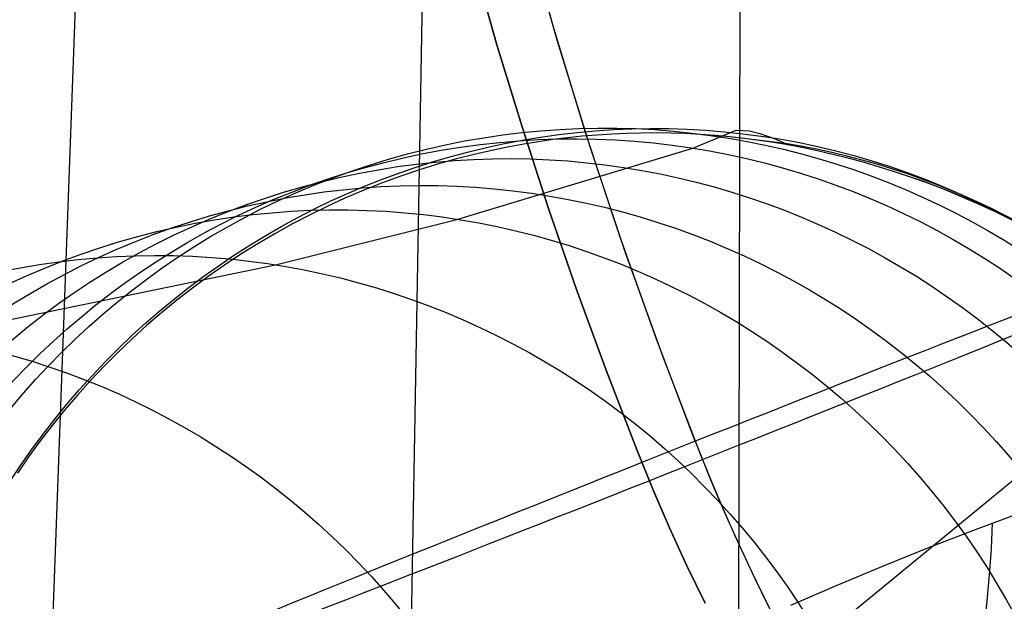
# Model space of a CAD drawing. Extents: x -919 to -345, y -585 to -19.
# Tile 10 of 123: x -878.55 to -872.15, y -489.34 to -485.57. Entities that reach past the tile are written whole.
import ezdxf

# ---------------------------------------------------------------- set-up
doc = ezdxf.new("R2010")
doc.units = 0
for name, color, linetype in [('GAMBE', 13, 'CONTINUOUS'), ('SCHIUMATO', 84, 'CONTINUOUS'), ('TELAIO', 3, 'CONTINUOUS')]:
    doc.layers.add(name, color=color, linetype=linetype)

msp = doc.modelspace()

# ---------------------------------------------------------------- linework, layer by layer
at = {"layer": 'GAMBE'}
msp.add_line((-856.6870355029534, -475.9118067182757, -41.08619065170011), (-882.1909536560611, -496.8416747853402, -455.561509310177), dxfattribs=at)
at = {"layer": 'SCHIUMATO'}
for p, q in [((-873.8867524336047, -495.9215078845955, 107.4538461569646), (-873.6758541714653, -377.1366978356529, 107.48667780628)), ((-876.1087216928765, -495.7458183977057, 121.8261508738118), (-875.5381689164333, -462.607815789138, 121.8428754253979)), ((-878.5451493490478, -495.3604315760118, 136.1595444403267), (-878.1383079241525, -484.2532118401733, 136.1642215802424)), ((-872.33955578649, -488.8751735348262, -45.81084496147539), (-872.0432508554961, -488.764393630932, -45.68043502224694)), ((-872.2356343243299, -489.0010991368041, -45.76574430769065), (-872.2278864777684, -488.8329264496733, -45.76247577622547)), ((-872.6373460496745, -488.9907555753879, -45.93525577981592), (-872.33955578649, -488.8751735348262, -45.81084496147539)), ((-872.9363959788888, -489.1110736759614, -46.05353949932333), (-872.6373460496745, -488.9907555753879, -45.93525577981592)), ((-872.2472622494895, -489.1701141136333, -45.76901298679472), (-872.2356343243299, -489.0010991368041, -45.76574430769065)), ((-873.2364765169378, -489.236053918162, -46.16557694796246), (-872.9363959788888, -489.1110736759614, -46.05353949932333)), ((-872.262768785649, -489.3398387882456, -45.77226850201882), (-872.2472622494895, -489.1701141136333, -45.76901298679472)), ((-873.537355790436, -489.3656146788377, -46.27125813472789), (-873.2364765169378, -489.236053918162, -46.16557694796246)), ((-872.2821524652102, -489.5101405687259, -45.77549754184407), (-872.262768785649, -489.3398387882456, -45.77226850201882))]:
    msp.add_line(p, q, dxfattribs=at)
at = {"layer": 'SCHIUMATO', "extrusion": (0.02164905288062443, -0.100124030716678, 0.9947394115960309)}
msp.add_arc((-961.1197481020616, -295.5632527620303, -5.500024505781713), 12.73638055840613, 200.33922967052, 358.5915390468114, dxfattribs=at)
at = {"layer": 'SCHIUMATO', "extrusion": (0.0216933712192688, -0.1001067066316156, 0.9947401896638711)}
msp.add_arc((-961.2347631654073, -295.1382736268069, -5.546828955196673), 12.71658399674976, 200.2119338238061, 358.6243803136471, dxfattribs=at)
at = {"layer": 'TELAIO'}
for p, q in [((-875.0785152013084, -485.6203371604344, -31.06411633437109), (-875.2699790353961, -484.9374967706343, -31.06997089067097)), ((-875.0539111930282, -485.7043577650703, -41.06373537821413), (-875.2499598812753, -485.0122902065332, -41.06967406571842)), ((-875.6002777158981, -485.1933519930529, -38.59042461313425), (-875.4469610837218, -485.728701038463, -38.59042461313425)), ((-875.6002777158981, -485.1933519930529, -33.59042461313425), (-875.4469610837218, -485.728701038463, -33.59042461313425)), ((-875.4469610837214, -485.7287010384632, -36.09042461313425), (-875.6002777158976, -485.1933519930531, -36.09042461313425)), ((-874.8711263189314, -486.29864938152, -31.05752072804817), (-875.0785152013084, -485.6203371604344, -31.06411633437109)), ((-874.8415100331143, -486.3916058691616, -41.05704544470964), (-875.0539111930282, -485.7043577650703, -41.06373537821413)), ((-875.4469610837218, -485.728701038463, -38.59042461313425), (-875.2840385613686, -486.2613439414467, -38.59042461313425)), ((-875.4469610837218, -485.728701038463, -33.59042461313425), (-875.2840385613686, -486.2613439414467, -33.59042461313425)), ((-875.2840385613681, -486.2613439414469, -36.09042461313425), (-875.4469610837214, -485.7287010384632, -36.09042461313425)), ((-875.2840385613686, -486.2613439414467, -38.59042461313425), (-875.1115412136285, -486.7911497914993, -38.59042461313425)), ((-875.2840385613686, -486.2613439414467, -33.59042461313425), (-875.1115412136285, -486.7911497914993, -33.59042461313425)), ((-875.111541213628, -486.7911497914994, -36.09042461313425), (-875.2840385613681, -486.2613439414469, -36.09042461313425)), ((-875.0829705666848, -486.3444351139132, -31.03354938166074), (-875.1778674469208, -486.3580367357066, -31.03354938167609)), ((-874.9878274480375, -486.3326793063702, -31.03354938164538), (-875.0829705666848, -486.3444351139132, -31.03354938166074)), ((-874.8924637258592, -486.3227738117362, -31.03354938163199), (-874.9878274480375, -486.3326793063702, -31.03354938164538)), ((-874.7969050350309, -486.31472312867, -31.03354938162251), (-874.8924637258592, -486.3227738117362, -31.03354938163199)), ((-874.6483723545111, -486.972083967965, -31.05021024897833), (-874.8711263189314, -486.29864938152, -31.05752072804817)), ((-874.7011770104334, -486.3085317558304, -31.03354938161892), (-874.7969050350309, -486.31472312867, -31.03354938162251)), ((-874.6053326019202, -486.3042050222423, -31.03354938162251), (-874.7011770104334, -486.3085317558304, -31.03354938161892)), ((-874.5094646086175, -486.3017467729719, -31.03354938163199), (-874.6053326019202, -486.3042050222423, -31.03354938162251)), ((-874.413595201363, -486.301155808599, -31.03354938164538), (-874.5094646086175, -486.3017467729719, -31.03354938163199)), ((-874.3177465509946, -486.3024309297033, -31.03354938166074), (-874.413595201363, -486.301155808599, -31.03354938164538)), ((-874.2219408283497, -486.3055709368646, -31.03354938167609), (-874.3177465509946, -486.3024309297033, -31.03354938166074)), ((-874.1262002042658, -486.3105746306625, -31.03354938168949), (-874.2219408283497, -486.3055709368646, -31.03354938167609)), ((-874.1751777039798, -486.4005634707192, -17.83416086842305), (-873.8922661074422, -486.2834471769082, -26.9146671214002)), ((-874.030546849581, -486.3174408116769, -31.03354938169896), (-874.1262002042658, -486.3105746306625, -31.03354938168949)), ((-873.9350029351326, -486.3261682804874, -31.03354938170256), (-874.030546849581, -486.3174408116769, -31.03354938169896)), ((-873.8397296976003, -486.3367372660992, -31.03354938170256), (-873.9350029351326, -486.3261682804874, -31.03354938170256)), ((-873.5744144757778, -486.3699374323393, -30.95520605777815), (-873.9350029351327, -486.3261682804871, -31.03354938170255)), ((-873.8922661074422, -486.2834471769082, -26.9146671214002), (-873.8062894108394, -486.2884791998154, -28.54636921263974)), ((-873.7446949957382, -486.3491373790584, -31.03354938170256), (-873.8397296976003, -486.3367372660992, -31.03354938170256)), ((-873.8062894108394, -486.2884791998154, -28.54636921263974), (-873.7405957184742, -486.3053425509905, -29.43074312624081)), ((-873.7405957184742, -486.3053425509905, -29.43074312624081), (-873.6403452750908, -486.3402853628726, -30.5225054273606)), ((-873.6403452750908, -486.3402853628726, -30.5225054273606), (-873.622945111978, -486.3474470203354, -30.67057139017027)), ((-875.7065239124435, -486.8619871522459, 20.48377975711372), (-874.1751777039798, -486.4005634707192, -17.83416086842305)), ((-875.460824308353, -486.4098715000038, -31.03354938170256), (-875.5860579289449, -486.4383029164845, -31.03354938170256)), ((-875.3668199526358, -486.3907594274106, -31.03354938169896), (-875.460824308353, -486.4098715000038, -31.03354938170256)), ((-875.2724924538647, -486.373479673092, -31.03354938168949), (-875.3668199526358, -486.3907594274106, -31.03354938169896)), ((-875.1778674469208, -486.3580367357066, -31.03354938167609), (-875.2724924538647, -486.373479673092, -31.03354938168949)), ((-874.6133336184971, -487.0737461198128, -41.04963095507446), (-874.8415100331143, -486.3916058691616, -41.05704544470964)), ((-873.6499147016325, -486.3633527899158, -31.03354938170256), (-873.7446949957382, -486.3491373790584, -31.03354938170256)), ((-873.5554046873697, -486.3793676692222, -31.03354938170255), (-873.6499147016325, -486.3633527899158, -31.03354938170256)), ((-873.622945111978, -486.3474470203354, -30.67057139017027), (-873.6128544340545, -486.3518565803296, -30.74360212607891)), ((-873.6128544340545, -486.3518565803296, -30.74360212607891), (-873.6015471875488, -486.3569894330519, -30.81557811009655)), ((-873.6015471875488, -486.3569894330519, -30.81557811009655), (-873.5888062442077, -486.362973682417, -30.88620940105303)), ((-873.5888062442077, -486.362973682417, -30.88620940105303), (-873.5744144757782, -486.3699374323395, -30.95520605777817)), ((-873.5744144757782, -486.3699374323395, -30.95520605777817), (-873.5651902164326, -486.3744899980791, -30.99462121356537)), ((-873.5651902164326, -486.3744899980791, -30.99462121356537), (-873.5554046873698, -486.3793676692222, -31.03354938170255)), ((-873.4553758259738, -486.3983231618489, -31.03354938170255), (-873.5554046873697, -486.3793676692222, -31.03354938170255)), ((-873.3557255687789, -486.4192628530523, -31.03354938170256), (-873.4553758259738, -486.3983231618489, -31.03354938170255)), ((-875.7103732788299, -486.4699341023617, -31.03354938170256), (-875.8337119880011, -486.5047365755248, -31.03354938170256)), ((-875.5860579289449, -486.4383029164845, -31.03354938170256), (-875.7103732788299, -486.4699341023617, -31.03354938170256)), ((-873.2564939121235, -486.4421612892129, -31.03354938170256), (-873.3557255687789, -486.4192628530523, -31.03354938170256)), ((-873.1577208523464, -486.4669930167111, -31.03354938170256), (-873.2564939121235, -486.4421612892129, -31.03354938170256)), ((-873.0594463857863, -486.493732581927, -31.03354938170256), (-873.1577208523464, -486.4669930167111, -31.03354938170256)), ((-875.8337119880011, -486.5047365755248, -31.03354938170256), (-875.9560156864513, -486.5426818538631, -31.03354938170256)), ((-872.9617105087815, -486.5223545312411, -31.03354938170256), (-873.0594463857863, -486.493732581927, -31.03354938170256)), ((-872.8645532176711, -486.5528334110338, -31.03354938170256), (-872.9617105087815, -486.5223545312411, -31.03354938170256)), ((-876.0772260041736, -486.5837414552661, -31.03354938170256), (-876.1972845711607, -486.6278868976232, -31.03354938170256)), ((-875.9560156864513, -486.5426818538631, -31.03354938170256), (-876.0772260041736, -486.5837414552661, -31.03354938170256)), ((-872.7680145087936, -486.5851437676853, -31.03354938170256), (-872.8645532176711, -486.5528334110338, -31.03354938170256)), ((-872.6541313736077, -486.6258981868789, -31.03354938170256), (-872.7680145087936, -486.5851437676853, -31.03354938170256)), ((-876.1972845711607, -486.6278868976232, -31.03354938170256), (-876.3161330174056, -486.6750896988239, -31.03354938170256)), ((-872.5413039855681, -486.6691617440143, -31.03354938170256), (-872.6541313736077, -486.6258981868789, -31.03354938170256)), ((-876.4337129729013, -486.7253213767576, -31.03354938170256), (-876.5499660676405, -486.7785534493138, -31.03354938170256)), ((-876.3161330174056, -486.6750896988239, -31.03354938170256), (-876.4337129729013, -486.7253213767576, -31.03354938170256)), ((-872.4295524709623, -486.7149255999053, -31.03354938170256), (-872.5413039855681, -486.6691617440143, -31.03354938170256)), ((-872.3188969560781, -486.7631809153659, -31.03354938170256), (-872.4295524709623, -486.7149255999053, -31.03354938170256)), ((-876.5499660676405, -486.7785534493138, -31.03354938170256), (-876.6648339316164, -486.8347574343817, -31.03354938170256)), ((-875.1115412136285, -486.7911497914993, -38.59042461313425), (-874.9295001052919, -487.317987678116, -38.59042461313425)), ((-875.1115412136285, -486.7911497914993, -33.59042461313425), (-874.9295001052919, -487.317987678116, -33.59042461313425)), ((-874.9295001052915, -487.3179876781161, -36.09042461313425), (-875.111541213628, -486.7911497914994, -36.09042461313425)), ((-872.2093575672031, -486.8139188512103, -31.03354938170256), (-872.3188969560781, -486.7631809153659, -31.03354938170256)), ((-876.6648339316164, -486.8347574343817, -31.03354938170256), (-876.7782581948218, -486.8939048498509, -31.03354938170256)), ((-872.1009544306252, -486.8671305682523, -31.03354938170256), (-872.2093575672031, -486.8139188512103, -31.03354938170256)), ((-876.7782581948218, -486.8939048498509, -31.03354938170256), (-876.8901804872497, -486.9559672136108, -31.03354938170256)), ((-876.8841514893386, -487.1582807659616, 35.17287384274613), (-875.7065239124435, -486.8619871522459, 20.48377975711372)), ((-876.8901804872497, -486.9559672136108, -31.03354938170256), (-877.000542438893, -487.0209160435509, -31.03354938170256)), ((-874.410813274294, -487.6402914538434, -31.04221107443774), (-874.6483723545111, -486.972083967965, -31.05021024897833)), ((-877.000542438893, -487.0209160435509, -31.03354938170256), (-877.1092856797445, -487.0887228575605, -31.03354938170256)), ((-877.1092856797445, -487.0887228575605, -31.03354938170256), (-877.2163518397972, -487.1593591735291, -31.03354938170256)), ((-874.3699591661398, -487.7504901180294, -41.04151859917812), (-874.6133336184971, -487.0737461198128, -41.04963095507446)), ((-879.1521682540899, -487.6249265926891, 56.5866948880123), (-876.8841514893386, -487.1582807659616, 35.17287384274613)), ((-877.2163518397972, -487.1593591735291, -31.03354938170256), (-877.321682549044, -487.2327965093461, -31.03354938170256)), ((-877.321682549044, -487.2327965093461, -31.03354938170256), (-877.4248642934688, -487.3087376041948, -31.03354938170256)), ((-877.4248642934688, -487.3087376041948, -31.03354938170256), (-877.5259587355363, -487.387206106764, -31.03354938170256)), ((-874.9295001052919, -487.317987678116, -38.59042461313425), (-874.7379463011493, -487.8417266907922, -38.59042461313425)), ((-874.9295001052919, -487.317987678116, -33.59042461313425), (-874.7379463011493, -487.8417266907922, -33.59042461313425)), ((-874.7379463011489, -487.8417266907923, -36.09042461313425), (-874.9295001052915, -487.3179876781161, -36.09042461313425)), ((-877.5259587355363, -487.387206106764, -31.03354938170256), (-877.6249231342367, -487.4681554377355, -31.03354938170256)), ((-877.6249231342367, -487.4681554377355, -31.03354938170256), (-877.7217147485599, -487.5515390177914, -31.03354938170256)), ((-877.7217147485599, -487.5515390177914, -31.03354938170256), (-877.8162908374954, -487.6373102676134, -31.03354938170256)), ((-877.8162908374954, -487.6373102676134, -31.03354938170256), (-877.9086086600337, -487.7254226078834, -31.03354938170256)), ((-874.1590090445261, -488.3029223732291, -31.03354938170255), (-874.410813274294, -487.6402914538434, -31.04221107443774)), ((-877.9086086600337, -487.7254226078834, -31.03354938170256), (-877.9986254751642, -487.8158294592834, -31.03354938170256)), ((-874.1119638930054, -488.4215494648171, -41.0327350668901), (-874.3699591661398, -487.7504901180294, -41.04151859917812)), ((-877.9986254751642, -487.8158294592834, -31.03354938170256), (-878.0862985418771, -487.9084842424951, -31.03354938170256)), ((-874.7379463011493, -487.8417266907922, -38.59042461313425), (-874.5369108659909, -488.3622359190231, -38.59042461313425)), ((-874.7379463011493, -487.8417266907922, -33.59042461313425), (-874.5369108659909, -488.3622359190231, -33.59042461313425)), ((-874.5369108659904, -488.3622359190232, -36.09042461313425), (-874.7379463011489, -487.8417266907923, -36.09042461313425)), ((-878.0862985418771, -487.9084842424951, -31.03354938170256), (-878.1715851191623, -488.0033403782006, -31.03354938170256)), ((-878.1715851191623, -488.0033403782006, -31.03354938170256), (-878.2544424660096, -488.1003512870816, -31.03354938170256)), ((-878.2544424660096, -488.1003512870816, -31.03354938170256), (-878.334827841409, -488.19947038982, -31.03354938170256)), ((-878.334827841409, -488.19947038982, -31.03354938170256), (-878.4126985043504, -488.3006511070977, -31.03354938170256)), ((-878.4126985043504, -488.3006511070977, -31.03354938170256), (-878.4880117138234, -488.4038468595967, -31.03354938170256)), ((-874.5369108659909, -488.3622359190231, -38.59042461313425), (-874.4338780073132, -488.6143025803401, -38.59042461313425)), ((-874.5369108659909, -488.3622359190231, -33.59042461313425), (-874.4338780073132, -488.6143025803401, -33.59042461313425)), ((-874.4338780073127, -488.6143025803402, -36.09042461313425), (-874.5369108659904, -488.3622359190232, -36.09042461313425)), ((-874.5369108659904, -488.3622359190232, -38.59042461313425), (-874.5369108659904, -488.3622359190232, -33.59042461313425)), ((-878.4880117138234, -488.4038468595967, -31.03354938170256), (-878.5607247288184, -488.5090110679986, -31.03354938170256)), ((-874.4338780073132, -488.6143025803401, -38.59042461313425), (-874.3257704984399, -488.8637434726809, -38.59042461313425)), ((-874.4338780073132, -488.6143025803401, -33.59042461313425), (-874.3257704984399, -488.8637434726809, -33.59042461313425)), ((-874.3257704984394, -488.863743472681, -36.09042461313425), (-874.4338780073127, -488.6143025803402, -36.09042461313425)), ((-874.3257704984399, -488.8637434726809, -38.59042461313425), (-874.2126454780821, -489.1104919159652, -38.59042461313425)), ((-874.3257704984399, -488.8637434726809, -33.59042461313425), (-874.2126454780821, -489.1104919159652, -33.59042461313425)), ((-874.2126454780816, -489.1104919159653, -36.09042461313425), (-874.3257704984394, -488.863743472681, -36.09042461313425)), ((-874.2126454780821, -489.1104919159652, -38.59042461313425), (-874.0945600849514, -489.3544812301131, -38.59042461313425)), ((-874.2126454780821, -489.1104919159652, -33.59042461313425), (-874.0945600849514, -489.3544812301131, -33.59042461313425)), ((-874.0945600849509, -489.3544812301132, -36.09042461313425), (-874.2126454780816, -489.1104919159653, -36.09042461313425))]:
    msp.add_line(p, q, dxfattribs=at)
at = {"layer": 'TELAIO', "extrusion": (-0.1532576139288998, 0.07856782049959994, 0.9850579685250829)}
msp.add_circle((836.0958313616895, -550.9841699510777, 65.76425990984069), 4.996768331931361, dxfattribs=at)
at = {"layer": 'TELAIO', "extrusion": (-0.03395974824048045, -0.01090118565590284, 0.9993637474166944)}
msp.add_circle((200.4018738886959, -983.2709009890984, 11.06816792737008), 5.000000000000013, dxfattribs=at)
at = {"layer": 'TELAIO', "extrusion": (-0.033740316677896, -0.01125326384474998, 0.9993672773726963)}
msp.add_circle((189.2599945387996, -985.4802389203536, 29.38917779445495), 5.000066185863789, dxfattribs=at)
at = {"layer": 'TELAIO', "extrusion": (-0.03951817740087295, -0.00689416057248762, 0.9991950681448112)}
msp.add_circle((333.6596971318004, -946.330431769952, 20.0793277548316), 4.999367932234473, dxfattribs=at)
at = {"layer": 'TELAIO', "extrusion": (-0.03955746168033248, -0.01255141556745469, 0.999138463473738)}
msp.add_circle((203.7075391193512, -982.3380657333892, 50.69003661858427), 5.000014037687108, dxfattribs=at)
at = {"layer": 'TELAIO', "extrusion": (-0.06538918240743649, -0.01766899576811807, 0.9977033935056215)}
msp.add_circle((246.1379747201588, -970.8036307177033, 86.30083259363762), 4.999997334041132, dxfattribs=at)
at = {"layer": 'TELAIO', "extrusion": (-0.3686185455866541, 0.9294931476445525, -0.01276151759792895)}
msp.add_circle((992.6031510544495, -37.71112351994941, -131.2469626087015), 5.000000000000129, dxfattribs=at)
at = {"layer": 'TELAIO', "extrusion": (-0.09174616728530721, -0.02159513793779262, 0.9955482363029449)}
msp.add_circle((277.9212548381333, -959.4458853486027, 125.9873028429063), 4.999998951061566, dxfattribs=at)
at = {"layer": 'TELAIO', "extrusion": (-0.1162259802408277, -0.02063324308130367, 0.9930084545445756)}
msp.add_circle((331.1770037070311, -939.1462762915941, 168.4326726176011), 5.000018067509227, dxfattribs=at)
at = {"layer": 'TELAIO', "extrusion": (-0.6516862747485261, 0.7584862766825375, 0.001888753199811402)}
msp.add_circle((981.9903362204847, -36.38856452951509, 194.935782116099), 4.999806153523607, dxfattribs=at)
at = {"layer": 'TELAIO', "extrusion": (-0.198081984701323, 0.1112381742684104, 0.973852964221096)}
msp.add_arc((856.5266242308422, -515.1885275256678, 88.79063076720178), 5.000533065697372, 335.979362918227, 199.7613112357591, dxfattribs=at)
at = {"layer": 'TELAIO', "extrusion": (-0.2173016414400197, 0.1233574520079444, 0.9682783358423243)}
msp.add_arc((858.9322091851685, -509.1314720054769, 99.58090507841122), 4.999999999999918, 349.0735952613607, 190.926404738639, dxfattribs=at)
at = {"layer": 'TELAIO', "extrusion": (-0.2419435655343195, 0.1389593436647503, 0.960288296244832)}
msp.add_arc((861.5251276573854, -501.7408872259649, 113.475897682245), 4.999996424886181, 359.4835875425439, 180.5164124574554, dxfattribs=at)
at = {"layer": 'TELAIO', "extrusion": (-0.2855930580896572, 0.1664522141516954, 0.9437850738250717)}
msp.add_arc((864.7710890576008, -489.6984965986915, 138.2643316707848), 5.00000000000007, 12.19869221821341, 167.8013077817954, dxfattribs=at)
at = {"layer": 'TELAIO', "extrusion": (-0.3296355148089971, 0.1952480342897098, 0.923698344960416)}
msp.add_arc((868.3299385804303, -475.513613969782, 162.868697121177), 5.000000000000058, 21.56039808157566, 158.4396019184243, dxfattribs=at)
at = {"layer": 'TELAIO', "extrusion": (0.04776353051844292, 0.03236109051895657, 0.9983343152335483)}
msp.add_arc((83.20012044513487, 981.4628966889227, -88.53679284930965), 12.99563062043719, 77.24614634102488, 115.9114251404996, dxfattribs=at)
at = {"layer": 'TELAIO', "extrusion": (0.04985996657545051, 0.03378569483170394, 0.9981846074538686)}
msp.add_arc((83.2555635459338, 980.6436858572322, -101.0430992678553), 12.98046165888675, 77.78383981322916, 115.3692936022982, dxfattribs=at)
at = {"layer": 'TELAIO', "extrusion": (-0.3743258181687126, 0.2259263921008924, 0.8993539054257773)}
msp.add_arc((872.4530650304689, -458.548451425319, 187.2491783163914), 5.000000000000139, 28.7163412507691, 151.2836587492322, dxfattribs=at)

doc.saveas('drawing.dxf')
